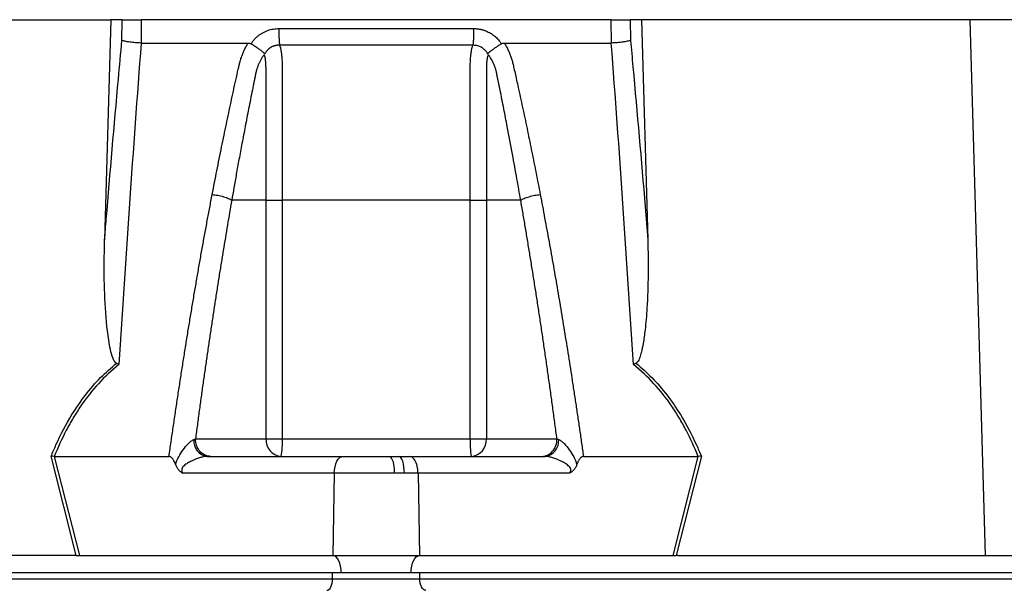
# Model space of a CAD drawing. Extents: x 4548 to 5448, y 3024 to 5003.
# Tile 4 of 8: x 4887 to 5056, y 3576 to 3674. Entities that reach past the tile are written whole.
import ezdxf

# ---------------------------------------------------------------- set-up
doc = ezdxf.new("R2010")
doc.units = 0
doc.header["$LTSCALE"] = 10
doc.header["$MEASUREMENT"] = 0
doc.layers.get('0').update_dxf_attribs({"linetype": 'CONTINUOUS'})

msp = doc.modelspace()

# ---------------------------------------------------------------- linework, layer by layer
at = {"color": 7, "linetype": 'Continuous'}
for p, q in [((4846.4, 3673.69), (4902.79, 3673.69)), ((4902.79, 3673.69), (4901.71, 3635.9)), ((4904.73, 3673.69), (4902.79, 3673.69)), ((4904.7, 3670.14), (4904.73, 3673.69)), ((4908.02, 3673.69), (4907.98, 3669.69)), ((4988.76, 3673.69), (4908.02, 3673.69)), ((4988.81, 3669.69), (4988.76, 3673.69)), ((4993.99, 3673.69), (4992.05, 3673.69)), ((4992.05, 3673.69), (4992.09, 3670.14)), ((4993.99, 3673.69), (4995.07, 3635.9)), ((5050.39, 3673.69), (4993.99, 3673.69)), ((5050.39, 3673.69), (5053.02, 3581.69)), ((5108.14, 3673.69), (5050.39, 3673.69)), ((4926.89, 3669.56), (4926.98, 3669.69)), ((4969.81, 3669.69), (4969.89, 3669.56)), ((4929.46, 3642.69), (4923.56, 3642.69)), ((4929.46, 3601.69), (4929.46, 3642.69)), ((4932.25, 3642.69), (4932.25, 3601.69)), ((4964.54, 3601.69), (4964.54, 3642.69)), ((4973.23, 3642.69), (4967.33, 3642.69)), ((4967.33, 3642.69), (4967.33, 3601.69)), ((4917.33, 3601.69), (4929.46, 3601.69)), ((4929.46, 3601.69), (4932.25, 3601.69)), ((4932.25, 3601.69), (4964.54, 3601.69)), ((4964.54, 3601.69), (4967.33, 3601.69)), ((4967.33, 3601.69), (4979.46, 3601.69)), ((4896.85, 3581.69), (4892.52, 3598.72)), ((4893.04, 3598.69), (4897.37, 3581.69)), ((4893.05, 3598.69), (4912.79, 3598.69)), ((4919.36, 3598.69), (4942.69, 3598.69)), ((4942.69, 3598.69), (4950.83, 3598.69)), ((4950.83, 3598.69), (4952.24, 3598.69)), ((4952.24, 3598.69), (4954.09, 3598.69)), ((4954.09, 3598.69), (4977.42, 3598.69)), ((4984, 3598.69), (5003.73, 3598.69)), ((4999.41, 3581.69), (5003.74, 3598.69)), ((5004.27, 3598.72), (4999.93, 3581.69)), ((4941.19, 3595.8), (4915.15, 3595.8)), ((4941.19, 3595.8), (4940.94, 3581.69)), ((4951.47, 3595.8), (4941.19, 3595.8)), ((4953.25, 3595.8), (4951.47, 3595.8)), ((4955.59, 3595.8), (4953.25, 3595.8)), ((4955.59, 3595.8), (4955.84, 3581.69)), ((4981.63, 3595.8), (4955.59, 3595.8)), ((4896.56, 3581.69), (4843.76, 3581.69)), ((4897.37, 3581.69), (4940.94, 3581.69)), ((4940.94, 3581.69), (4955.84, 3581.69)), ((4955.84, 3581.69), (4999.41, 3581.69)), ((5000.22, 3581.69), (5053.02, 3581.69)), ((5053.02, 3581.69), (5113.55, 3581.69)), ((4942.39, 3578.69), (4697.39, 3578.69)), ((4701.39, 3577.69), (4940.89, 3577.69)), ((4940.89, 3577.69), (4940.89, 3578.69)), ((4940.89, 3577.69), (4955.89, 3577.69)), ((4954.39, 3578.69), (4942.39, 3578.69)), ((5199.39, 3578.69), (4954.39, 3578.69)), ((4955.89, 3577.69), (4955.89, 3578.69)), ((4955.89, 3577.69), (5195.39, 3577.69))]:
    msp.add_line(p, q, dxfattribs=at)
at = {"color": 7, "linetype": 'Continuous', "flags": 128}
for points in [[(4941.19, 3595.8), (4941.23, 3596.37), (4941.32, 3596.91), (4941.46, 3597.41), (4941.65, 3597.85), (4941.87, 3598.21), (4942.13, 3598.48), (4942.4, 3598.64), (4942.69, 3598.69)], [(4953.25, 3595.8), (4953.22, 3596.37), (4953.16, 3596.91), (4953.07, 3597.41), (4952.94, 3597.85), (4952.79, 3598.21), (4952.62, 3598.48), (4952.43, 3598.64), (4952.24, 3598.69)], [(4942.39, 3578.69), (4942.36, 3579.27), (4942.28, 3579.82), (4942.15, 3580.33), (4941.97, 3580.78), (4941.75, 3581.15), (4941.5, 3581.43), (4941.23, 3581.62), (4940.94, 3581.69)], [(4954.39, 3578.69), (4954.42, 3579.27), (4954.5, 3579.82), (4954.63, 3580.33), (4954.81, 3580.78), (4955.03, 3581.15), (4955.28, 3581.43), (4955.55, 3581.62), (4955.84, 3581.69)], [(4939.89, 3575.69), (4940.09, 3575.73), (4940.27, 3575.85), (4940.45, 3576.03), (4940.6, 3576.28), (4940.72, 3576.58), (4940.82, 3576.93), (4940.87, 3577.3), (4940.89, 3577.69)], [(4956.89, 3575.69), (4956.7, 3575.73), (4956.51, 3575.85), (4956.34, 3576.03), (4956.18, 3576.28), (4956.06, 3576.58), (4955.97, 3576.93), (4955.91, 3577.3), (4955.89, 3577.69)]]:
    msp.add_lwpolyline(points, dxfattribs=at)
at = {"color": 7, "linetype": 'Continuous'}
for centre, radius, start, end in [((4919.72, 3601.37), 2.7, 175.7145, 262.3682), ((4932.27, 3601.51), 2.82, 176.1886, 265.5981), ((4920.26, 3600.95), 12.01, 349.188, 3.5659), ((4976.53, 3600.95), 12.01, 176.4341, 190.812), ((4964.51, 3601.51), 2.82, 274.4019, 3.8114), ((4977.06, 3601.37), 2.7, 277.6318, 4.2855), ((4947.63, 3596.47), 3.9, 350.0919, 34.8298)]:
    msp.add_arc(centre, radius, start, end, dxfattribs=at)
for centre, major_axis, start_param, end_param in [((4897.89, 3578.69), (16.23, -0.25), 1.637472, 1.655677), ((4998.9, 3578.69), (16.23, 0.25), 1.485915, 1.504121)]:
    msp.add_ellipse(centre, major_axis=major_axis, ratio=0.184165, start_param=start_param, end_param=end_param, dxfattribs=at)
for points, knots in [([(4904.73, 3673.69), (4904.85, 3673.69), (4905.02, 3673.69), (4905.47, 3673.69), (4905.73, 3673.69), (4906.18, 3673.69), (4906.33, 3673.69), (4906.65, 3673.69), (4906.82, 3673.69), (4907.33, 3673.69), (4907.68, 3673.69), (4908.02, 3673.69)], [0, 0, 0, 0, 0.25, 0.25, 0.5, 0.5, 0.625, 0.625, 0.75, 0.75, 1, 1, 1, 1]), ([(4988.76, 3673.69), (4989.11, 3673.69), (4989.45, 3673.69), (4990.14, 3673.69), (4990.46, 3673.69), (4990.91, 3673.69), (4991.05, 3673.69), (4991.31, 3673.69), (4991.43, 3673.69), (4991.76, 3673.69), (4991.93, 3673.69), (4992.05, 3673.69)], [0, 0, 0, 0, 0.25, 0.25, 0.5, 0.5, 0.625, 0.625, 0.75, 0.75, 1, 1, 1, 1]), ([(4926.98, 3669.69), (4927.02, 3669.76), (4927.12, 3669.89), (4927.26, 3670.09), (4927.42, 3670.27), (4927.58, 3670.45), (4927.75, 3670.62), (4927.92, 3670.78), (4928.11, 3670.93), (4928.29, 3671.07), (4928.49, 3671.21), (4928.7, 3671.34), (4928.91, 3671.46), (4929.12, 3671.58), (4929.42, 3671.71), (4929.79, 3671.86), (4930.24, 3672), (4930.71, 3672.09), (4931.18, 3672.15), (4931.5, 3672.16), (4931.66, 3672.17)], [0, 0, 0, 0, 0.044249, 0.088103, 0.131644, 0.174954, 0.21812, 0.261226, 0.304357, 0.347601, 0.391041, 0.434763, 0.478847, 0.523375, 0.568424, 0.654803, 0.740537, 0.826241, 0.912528, 1, 1, 1, 1]), ([(4931.66, 3672.17), (4931.66, 3671.88), (4931.66, 3671.59), (4931.67, 3671), (4931.68, 3670.72), (4931.7, 3670.19), (4931.71, 3669.96), (4931.74, 3669.57), (4931.76, 3669.42), (4931.78, 3669.3)], [0, 0, 0, 0, 0.25, 0.25, 0.5, 0.5, 0.75, 0.75, 1, 1, 1, 1]), ([(4965.12, 3672.17), (4965.12, 3671.88), (4965.12, 3671.59), (4965.11, 3671), (4965.1, 3670.72), (4965.08, 3670.19), (4965.07, 3669.96), (4965.04, 3669.57), (4965.02, 3669.42), (4965.01, 3669.3)], [0, 0, 0, 0, 0.25, 0.25, 0.5, 0.5, 0.75, 0.75, 1, 1, 1, 1]), ([(4965.13, 3672.17), (4965.21, 3672.16), (4965.37, 3672.16), (4965.61, 3672.15), (4965.84, 3672.12), (4966.08, 3672.09), (4966.31, 3672.05), (4966.54, 3671.99), (4966.77, 3671.93), (4966.99, 3671.86), (4967.22, 3671.77), (4967.5, 3671.65), (4967.85, 3671.48), (4968.24, 3671.25), (4968.6, 3671), (4968.94, 3670.71), (4969.26, 3670.4), (4969.55, 3670.06), (4969.72, 3669.82), (4969.81, 3669.69)], [0, 0, 0, 0, 0.043919, 0.087472, 0.13073, 0.173768, 0.216664, 0.259492, 0.30233, 0.345255, 0.388344, 0.431671, 0.51489, 0.596546, 0.677156, 0.757259, 0.837405, 0.91814, 1, 1, 1, 1]), ([(4901.71, 3635.9), (4901.81, 3637.08), (4902.56, 3646.3), (4903.54, 3657.72), (4904.49, 3667.92), (4904.7, 3670.14)], [0, 0, 0, 0, 0.102589, 0.804819, 1, 1, 1, 1]), ([(4908, 3669.69), (4907.29, 3660.54), (4906.63, 3651.36), (4905.36, 3632.95), (4904.76, 3623.71), (4904.18, 3614.45)], [0, 0, 0, 0, 0.5, 0.5, 1, 1, 1, 1]), ([(4907.98, 3669.69), (4907.64, 3669.71), (4906.97, 3669.74), (4906, 3669.84), (4905.19, 3669.98), (4904.82, 3670.09), (4904.7, 3670.14), (4904.7, 3670.14)], [0, 0, 0, 0, 0.243076, 0.486112, 0.730219, 0.994534, 1, 1, 1, 1]), ([(4920.2, 3643.65), (4920.34, 3644.34), (4920.6, 3645.71), (4921, 3647.76), (4921.41, 3649.8), (4921.82, 3651.83), (4922.36, 3654.44), (4923.03, 3657.64), (4923.71, 3660.8), (4924.26, 3663.31), (4924.59, 3664.8), (4924.83, 3665.86), (4924.99, 3666.46), (4925.13, 3666.98), (4925.3, 3667.48), (4925.51, 3668.01), (4925.76, 3668.58), (4926.05, 3669.14), (4926.27, 3669.51), (4926.37, 3669.69)], [0, 0, 0, 0, 0.077777, 0.1552, 0.232272, 0.308995, 0.385372, 0.530526, 0.674474, 0.747423, 0.819615, 0.846383, 0.869761, 0.889755, 0.906383, 0.929523, 0.9528, 0.976272, 1, 1, 1, 1]), ([(4926.37, 3669.69), (4926.41, 3669.69), (4926.49, 3669.69), (4926.6, 3669.67), (4926.7, 3669.65), (4926.8, 3669.61), (4926.86, 3669.58), (4926.89, 3669.56)], [0, 0, 0, 0, 0.212576, 0.416535, 0.614103, 0.807726, 1, 1, 1, 1]), ([(4926.89, 3669.56), (4926.94, 3669.53), (4927.03, 3669.47), (4927.17, 3669.38), (4927.31, 3669.3), (4927.44, 3669.21), (4927.57, 3669.13), (4927.7, 3669.05), (4927.81, 3668.97), (4927.92, 3668.89), (4928.09, 3668.77), (4928.3, 3668.63), (4928.53, 3668.46), (4928.72, 3668.32), (4928.87, 3668.19), (4928.99, 3668.09), (4929.08, 3668.01), (4929.14, 3667.93), (4929.18, 3667.86), (4929.19, 3667.81), (4929.2, 3667.79)], [0, 0, 0, 0, 0.048652, 0.096489, 0.14339, 0.189242, 0.233941, 0.277392, 0.319512, 0.360225, 0.399465, 0.506174, 0.603082, 0.689684, 0.765815, 0.831582, 0.887296, 0.933441, 0.970686, 1, 1, 1, 1]), ([(4931.78, 3669.3), (4931.72, 3669.3), (4931.61, 3669.31), (4931.44, 3669.3), (4931.27, 3669.28), (4931.11, 3669.25), (4930.95, 3669.21), (4930.78, 3669.16), (4930.63, 3669.1), (4930.39, 3668.99), (4930.11, 3668.83), (4929.81, 3668.59), (4929.58, 3668.36), (4929.41, 3668.14), (4929.29, 3667.95), (4929.23, 3667.83), (4929.21, 3667.78)], [0, 0, 0, 0, 0.053313, 0.106595, 0.159871, 0.213166, 0.266504, 0.319912, 0.373414, 0.427035, 0.564479, 0.685227, 0.789255, 0.876458, 0.946721, 1, 1, 1, 1]), ([(4965.01, 3669.3), (4963.72, 3669.3), (4960.97, 3669.3), (4956.99, 3669.3), (4952.77, 3669.3), (4949.89, 3669.3), (4946.89, 3669.3), (4944.02, 3669.3), (4939.8, 3669.3), (4935.81, 3669.3), (4933.06, 3669.3), (4931.78, 3669.3)], [0.7589111, 0.7589111, 0.7589111, 0.7589111, 0.7820302, 0.8131687, 0.8443073, 0.8754458, 0.8754458, 0.9065844, 0.9377229, 0.9688615, 0.9919807, 0.9919807, 0.9919807, 0.9919807]), ([(4931.78, 3669.3), (4931.83, 3669.19), (4931.87, 3669.05), (4931.96, 3668.74), (4931.99, 3668.56), (4932.06, 3668.16), (4932.09, 3667.94), (4932.14, 3667.48), (4932.16, 3667.24), (4932.19, 3666.72), (4932.21, 3666.45), (4932.23, 3665.89), (4932.24, 3665.61), (4932.24, 3665.18), (4932.24, 3665.04), (4932.24, 3664.75), (4932.24, 3664.6), (4932.24, 3664.17), (4932.24, 3661.55), (4932.24, 3658.94), (4932.24, 3651.98), (4932.24, 3647.34), (4932.25, 3642.69)], [0, 0, 0, 0, 0.03125, 0.03125, 0.0625, 0.0625, 0.09375, 0.09375, 0.125, 0.125, 0.15625, 0.15625, 0.1875, 0.1875, 0.203125, 0.203125, 0.21875, 0.21875, 0.25, 0.5, 0.5, 1, 1, 1, 1]), ([(4964.54, 3642.69), (4964.54, 3647.34), (4964.54, 3651.98), (4964.54, 3658.94), (4964.54, 3661.55), (4964.54, 3664.17), (4964.54, 3664.6), (4964.54, 3664.75), (4964.54, 3665.04), (4964.54, 3665.18), (4964.55, 3665.61), (4964.55, 3665.89), (4964.57, 3666.45), (4964.59, 3666.72), (4964.62, 3667.24), (4964.65, 3667.48), (4964.7, 3667.94), (4964.73, 3668.16), (4964.79, 3668.56), (4964.83, 3668.74), (4964.91, 3669.05), (4964.96, 3669.19), (4965.01, 3669.3)], [0, 0, 0, 0, 0.5, 0.5, 0.75, 0.78125, 0.78125, 0.796875, 0.796875, 0.8125, 0.8125, 0.84375, 0.84375, 0.875, 0.875, 0.90625, 0.90625, 0.9375, 0.9375, 0.96875, 0.96875, 1, 1, 1, 1]), ([(4967.57, 3667.79), (4967.56, 3667.82), (4967.52, 3667.9), (4967.44, 3668.03), (4967.34, 3668.18), (4967.21, 3668.35), (4967.04, 3668.52), (4966.84, 3668.7), (4966.59, 3668.88), (4966.31, 3669.03), (4966, 3669.16), (4965.68, 3669.25), (4965.34, 3669.3), (4965.12, 3669.3), (4965.01, 3669.3)], [0, 0, 0, 0, 0.038504, 0.086514, 0.144034, 0.211029, 0.287449, 0.37325, 0.468405, 0.572922, 0.680036, 0.786786, 0.893373, 1, 1, 1, 1]), ([(4967.59, 3667.79), (4967.59, 3667.81), (4967.6, 3667.83), (4967.61, 3667.87), (4967.64, 3667.92), (4967.67, 3667.96), (4967.71, 3668.01), (4967.77, 3668.06), (4967.83, 3668.12), (4967.91, 3668.19), (4968, 3668.26), (4968.1, 3668.34), (4968.22, 3668.43), (4968.36, 3668.53), (4968.51, 3668.65), (4968.69, 3668.77), (4968.89, 3668.91), (4969.11, 3669.06), (4969.36, 3669.22), (4969.62, 3669.39), (4969.8, 3669.5), (4969.89, 3669.56)], [0, 0, 0, 0, 0.017248, 0.037456, 0.060913, 0.087838, 0.118407, 0.152763, 0.191026, 0.233291, 0.279627, 0.330072, 0.384627, 0.443251, 0.505852, 0.572276, 0.648655, 0.730209, 0.816408, 0.906598, 1, 1, 1, 1]), ([(4969.89, 3669.56), (4969.92, 3669.57), (4969.97, 3669.6), (4970.05, 3669.64), (4970.13, 3669.66), (4970.22, 3669.68), (4970.32, 3669.69), (4970.38, 3669.69), (4970.41, 3669.69)], [0, 0, 0, 0, 0.160202, 0.3210387, 0.4840271, 0.6506251, 0.8221989, 1, 1, 1, 1]), ([(4970.41, 3669.69), (4970.47, 3669.59), (4970.6, 3669.38), (4970.77, 3669.07), (4970.93, 3668.75), (4971.09, 3668.43), (4971.23, 3668.11), (4971.36, 3667.79), (4971.49, 3667.47), (4971.6, 3667.14), (4971.73, 3666.72), (4971.89, 3666.13), (4972.08, 3665.28), (4972.32, 3664.22), (4972.59, 3663.01), (4973.03, 3661), (4973.64, 3658.17), (4974.4, 3654.57), (4975.14, 3650.96), (4975.87, 3647.32), (4976.34, 3644.88), (4976.58, 3643.65)], [0, 0, 0, 0, 0.013423, 0.026738, 0.039956, 0.053088, 0.066144, 0.079134, 0.09207, 0.104963, 0.117824, 0.141662, 0.172831, 0.217057, 0.263491, 0.312127, 0.449156, 0.58733, 0.723761, 0.861313, 1, 1, 1, 1]), ([(4992.6, 3614.45), (4992.02, 3623.71), (4991.42, 3632.95), (4990.15, 3651.36), (4989.49, 3660.54), (4988.79, 3669.69)], [0, 0, 0, 0, 0.5, 0.5, 1, 1, 1, 1]), ([(4992.09, 3670.14), (4992.09, 3670.14), (4991.96, 3670.09), (4991.59, 3669.98), (4990.78, 3669.84), (4989.82, 3669.74), (4989.14, 3669.71), (4988.81, 3669.69)], [0, 0, 0, 0, 0.0054662, 0.2697814, 0.5138882, 0.7569238, 1, 1, 1, 1]), ([(4992.09, 3670.14), (4992.23, 3668.63), (4993.11, 3659.13), (4994.11, 3647.71), (4994.92, 3637.78), (4995.07, 3635.9)], [0, 0, 0, 0, 0.133371, 0.835601, 1, 1, 1, 1]), ([(4929.1, 3667.67), (4929.05, 3667.6), (4928.95, 3667.46), (4928.81, 3667.24), (4928.67, 3667.02), (4928.54, 3666.8), (4928.43, 3666.58), (4928.32, 3666.36), (4928.22, 3666.14), (4928.12, 3665.93), (4928.04, 3665.71), (4927.96, 3665.5), (4927.9, 3665.29), (4927.84, 3665.09), (4927.77, 3664.84), (4927.7, 3664.55), (4927.63, 3664.22), (4927.56, 3663.88), (4927.49, 3663.55), (4927.44, 3663.27), (4927.39, 3663.03), (4927.35, 3662.8), (4927.28, 3662.49), (4927.2, 3662.1), (4927.03, 3661.27), (4926.79, 3660.03), (4926.47, 3658.42), (4926.17, 3656.88), (4925.79, 3654.89), (4925.33, 3652.51), (4924.82, 3649.77), (4924.36, 3647.23), (4923.94, 3644.9), (4923.68, 3643.4), (4923.56, 3642.69)], [0, 0, 0, 0, 0.010662, 0.021198, 0.031594, 0.041839, 0.051919, 0.061821, 0.071533, 0.08104, 0.09033, 0.099392, 0.108213, 0.116783, 0.125091, 0.138719, 0.152205, 0.165558, 0.178786, 0.1919, 0.198167, 0.207477, 0.219813, 0.235151, 0.25346, 0.319418, 0.382864, 0.443812, 0.502275, 0.618272, 0.726011, 0.825493, 0.916782, 1, 1, 1, 1]), ([(4929.46, 3642.69), (4929.46, 3644.02), (4929.46, 3648), (4929.46, 3654.17), (4929.46, 3659.85), (4929.46, 3663.29), (4929.46, 3664.85), (4929.45, 3665.84), (4929.39, 3666.63), (4929.32, 3667.24), (4929.21, 3667.49), (4929.16, 3667.6)], [0, 0, 0, 0, 0.156913, 0.470739, 0.729084, 0.828623, 0.878273, 0.912858, 0.946597, 0.978177, 1, 1, 1, 1]), ([(4967.63, 3667.61), (4967.55, 3667.5), (4967.5, 3667.32), (4967.43, 3666.92), (4967.4, 3666.7), (4967.36, 3666.23), (4967.35, 3665.98), (4967.33, 3665.47), (4967.33, 3665.21), (4967.33, 3664.81), (4967.33, 3664.68), (4967.33, 3664.41), (4967.33, 3664.02), (4967.33, 3663.09), (4967.33, 3660.18), (4967.33, 3653.29), (4967.33, 3646.93), (4967.33, 3642.69)], [0, 0, 0, 0, 0.03125, 0.03125, 0.0625, 0.0625, 0.09375, 0.09375, 0.125, 0.125, 0.140625, 0.140625, 0.15625, 0.1875, 0.25, 0.5, 1, 1, 1, 1]), ([(4973.23, 3642.69), (4973.01, 3643.92), (4972.55, 3646.55), (4971.78, 3650.78), (4971.12, 3654.27), (4970.62, 3656.87), (4970.32, 3658.41), (4970, 3660.02), (4969.75, 3661.28), (4969.56, 3662.19), (4969.45, 3662.73), (4969.34, 3663.26), (4969.23, 3663.8), (4969.12, 3664.33), (4969.03, 3664.77), (4968.95, 3665.09), (4968.89, 3665.32), (4968.81, 3665.55), (4968.72, 3665.8), (4968.62, 3666.05), (4968.5, 3666.31), (4968.37, 3666.58), (4968.22, 3666.85), (4968.05, 3667.12), (4967.88, 3667.4), (4967.75, 3667.58), (4967.68, 3667.67)], [0, 0, 0, 0, 0.143085, 0.308796, 0.497427, 0.555835, 0.616742, 0.680167, 0.746121, 0.767405, 0.788723, 0.810074, 0.831456, 0.852865, 0.874301, 0.883002, 0.892336, 0.902282, 0.912815, 0.923904, 0.935514, 0.947608, 0.960145, 0.973084, 0.986383, 1, 1, 1, 1]), ([(4912.79, 3598.69), (4912.9, 3599.53), (4913.14, 3601.2), (4913.5, 3603.69), (4913.87, 3606.17), (4914.24, 3608.63), (4914.61, 3611.08), (4914.99, 3613.51), (4915.37, 3615.93), (4915.75, 3618.32), (4916.14, 3620.71), (4916.53, 3623.07), (4916.92, 3625.42), (4917.32, 3627.76), (4917.72, 3630.08), (4918.12, 3632.38), (4918.53, 3634.66), (4918.94, 3636.93), (4919.36, 3639.19), (4919.78, 3641.43), (4920.06, 3642.91), (4920.2, 3643.65)], [0, 0, 0, 0, 0.055211, 0.1101282, 0.1647529, 0.2190862, 0.2731293, 0.3268835, 0.38035, 0.4335301, 0.4864251, 0.5390363, 0.5913651, 0.6434129, 0.6951811, 0.7466711, 0.7978843, 0.8488223, 0.8994865, 0.9498786, 1, 1, 1, 1]), ([(4920.2, 3643.65), (4920.5, 3643.63), (4920.82, 3643.59), (4921.48, 3643.47), (4921.82, 3643.39), (4922.44, 3643.21), (4922.73, 3643.11), (4923.22, 3642.9), (4923.41, 3642.8), (4923.56, 3642.69)], [0, 0, 0, 0, 0.25, 0.25, 0.5, 0.5, 0.75, 0.75, 1, 1, 1, 1]), ([(4973.23, 3642.69), (4973.37, 3642.8), (4973.57, 3642.9), (4974.05, 3643.11), (4974.34, 3643.21), (4974.97, 3643.39), (4975.3, 3643.47), (4975.96, 3643.59), (4976.29, 3643.63), (4976.58, 3643.65)], [0, 0, 0, 0, 0.25, 0.25, 0.5, 0.5, 0.75, 0.75, 1, 1, 1, 1]), ([(4976.58, 3643.65), (4976.71, 3642.98), (4976.96, 3641.64), (4977.34, 3639.62), (4977.72, 3637.58), (4978.1, 3635.53), (4978.47, 3633.47), (4978.83, 3631.39), (4979.2, 3629.31), (4979.56, 3627.2), (4979.92, 3625.09), (4980.28, 3622.96), (4980.63, 3620.82), (4980.98, 3618.67), (4981.33, 3616.5), (4981.67, 3614.32), (4982.01, 3612.13), (4982.35, 3609.92), (4982.69, 3607.7), (4983.02, 3605.47), (4983.35, 3603.22), (4983.68, 3600.96), (4983.89, 3599.45), (4984, 3598.69)], [0, 0, 0, 0, 0.045336, 0.090894, 0.136674, 0.182678, 0.228907, 0.275362, 0.322044, 0.368954, 0.416093, 0.463462, 0.511063, 0.558896, 0.606962, 0.655262, 0.703798, 0.752569, 0.801578, 0.850824, 0.900309, 0.950034, 1, 1, 1, 1]), ([(4923.56, 3642.69), (4923.43, 3641.98), (4923.19, 3640.56), (4922.82, 3638.41), (4922.46, 3636.24), (4922.1, 3634.06), (4921.74, 3631.86), (4921.38, 3629.64), (4921.03, 3627.41), (4920.68, 3625.15), (4920.33, 3622.88), (4919.99, 3620.6), (4919.64, 3618.29), (4919.31, 3615.97), (4918.97, 3613.64), (4918.63, 3611.28), (4918.3, 3608.91), (4917.97, 3606.52), (4917.65, 3604.11), (4917.43, 3602.5), (4917.33, 3601.69)], [0, 0, 0, 0, 0.052635, 0.105608, 0.158921, 0.212573, 0.266566, 0.320902, 0.37558, 0.430604, 0.485973, 0.541688, 0.597751, 0.654162, 0.710923, 0.768034, 0.825496, 0.883311, 0.941478, 1, 1, 1, 1]), ([(4929.46, 3642.69), (4929.74, 3642.69), (4930.15, 3642.69), (4931.13, 3642.69), (4931.69, 3642.69), (4932.25, 3642.69)], [0, 0, 0, 0, 0.5, 0.5, 1, 1, 1, 1]), ([(4964.54, 3642.69), (4965.09, 3642.69), (4965.66, 3642.69), (4966.63, 3642.69), (4967.05, 3642.69), (4967.33, 3642.69)], [0, 0, 0, 0, 0.5, 0.5, 1, 1, 1, 1]), ([(4979.46, 3601.69), (4979.34, 3602.55), (4979.12, 3604.25), (4978.77, 3606.8), (4978.42, 3609.33), (4978.07, 3611.84), (4977.72, 3614.32), (4977.36, 3616.79), (4977, 3619.24), (4976.64, 3621.68), (4976.27, 3624.09), (4975.9, 3626.48), (4975.53, 3628.85), (4975.15, 3631.21), (4974.77, 3633.54), (4974.39, 3635.86), (4974.01, 3638.15), (4973.62, 3640.43), (4973.36, 3641.94), (4973.23, 3642.69)], [0, 0, 0, 0, 0.061953, 0.123509, 0.18467, 0.245435, 0.305808, 0.365787, 0.425376, 0.484574, 0.543383, 0.601804, 0.659839, 0.717488, 0.774754, 0.831636, 0.888137, 0.944258, 1, 1, 1, 1]), ([(4903.74, 3614.69), (4903.66, 3614.75), (4903.39, 3614.96), (4903.04, 3615.8), (4902.67, 3617.05), (4902.16, 3620.22), (4901.72, 3625.01), (4901.62, 3630.78), (4901.68, 3634.41), (4901.71, 3635.9)], [0, 0, 0, 0, 0.014357, 0.049627, 0.124372, 0.19944, 0.496383, 0.793753, 1, 1, 1, 1]), ([(4995.07, 3635.9), (4995.11, 3633.91), (4995.17, 3629.98), (4994.99, 3624.82), (4994.67, 3620.86), (4994.33, 3618.35), (4994.02, 3616.76), (4993.69, 3615.69), (4993.43, 3614.98), (4993.11, 3614.74), (4993.05, 3614.69)], [0, 0, 0, 0, 0.276314, 0.544227, 0.717559, 0.828271, 0.898432, 0.942707, 0.987325, 1, 1, 1, 1]), ([(4892.52, 3598.72), (4892.79, 3599.37), (4893.84, 3601.82), (4895.71, 3605.4), (4898.35, 3609.23), (4900.89, 3612.22), (4902.82, 3613.89), (4903.74, 3614.69)], [0, 0, 0, 0, 0.10666, 0.403143, 0.607796, 0.812344, 1, 1, 1, 1]), ([(4904.18, 3614.45), (4902.92, 3613.45), (4901.74, 3612.36), (4899.57, 3610), (4898.57, 3608.73), (4897.19, 3606.72), (4896.75, 3606.03), (4895.91, 3604.62), (4895.51, 3603.9), (4894.37, 3601.72), (4893.68, 3600.22), (4893.05, 3598.69)], [0, 0, 0, 0, 0.25, 0.25, 0.5, 0.5, 0.625, 0.625, 0.75, 0.75, 1, 1, 1, 1]), ([(5003.73, 3598.69), (5003.11, 3600.22), (5002.42, 3601.72), (5001.27, 3603.9), (5000.87, 3604.62), (5000.03, 3606.03), (4999.59, 3606.72), (4998.21, 3608.73), (4997.21, 3610), (4995.04, 3612.36), (4993.87, 3613.45), (4992.6, 3614.45)], [0, 0, 0, 0, 0.25, 0.25, 0.375, 0.375, 0.5, 0.5, 0.75, 0.75, 1, 1, 1, 1]), ([(4993.05, 3614.69), (4993.97, 3613.89), (4995.89, 3612.22), (4998.44, 3609.23), (5001.07, 3605.4), (5002.94, 3601.82), (5003.99, 3599.37), (5004.27, 3598.72)], [0, 0, 0, 0, 0.187656, 0.392204, 0.596857, 0.89334, 1, 1, 1, 1]), ([(4913.9, 3597.28), (4914.04, 3597.75), (4914.23, 3598.2), (4914.68, 3599.05), (4914.94, 3599.45), (4915.49, 3600.21), (4915.78, 3600.57), (4916.25, 3601.03), (4916.4, 3601.18), (4916.72, 3601.42), (4916.88, 3601.52), (4917.03, 3601.57)], [0, 0, 0, 0, 0.25, 0.25, 0.5, 0.5, 0.75, 0.75, 0.875, 0.875, 1, 1, 1, 1]), ([(4919.92, 3598.69), (4919.58, 3598.69), (4919.24, 3598.77), (4918.62, 3599.07), (4918.33, 3599.29), (4917.85, 3599.85), (4917.65, 3600.18), (4917.39, 3600.91), (4917.33, 3601.3), (4917.33, 3601.69)], [0, 0, 0, 0, 0.25, 0.25, 0.5, 0.5, 0.75, 0.75, 1, 1, 1, 1]), ([(4976.86, 3598.69), (4977.2, 3598.69), (4977.54, 3598.77), (4978.17, 3599.07), (4978.46, 3599.29), (4978.94, 3599.85), (4979.13, 3600.18), (4979.39, 3600.91), (4979.46, 3601.3), (4979.46, 3601.69)], [0, 0, 0, 0, 0.25, 0.25, 0.5, 0.5, 0.75, 0.75, 1, 1, 1, 1]), ([(4979.75, 3601.57), (4979.91, 3601.52), (4980.06, 3601.42), (4980.38, 3601.18), (4980.54, 3601.04), (4981, 3600.57), (4981.29, 3600.21), (4981.84, 3599.45), (4982.1, 3599.05), (4982.55, 3598.2), (4982.75, 3597.75), (4982.88, 3597.28)], [0, 0, 0, 0, 0.125, 0.125, 0.25, 0.25, 0.5, 0.5, 0.75, 0.75, 1, 1, 1, 1]), ([(4893.04, 3598.69), (4892.87, 3598.7), (4892.7, 3598.71), (4892.52, 3598.72), (4892.52, 3598.72)], [0, 0, 0, 0, 0.976224, 1, 1, 1, 1]), ([(4913.9, 3597.28), (4913.79, 3597.59), (4913.66, 3597.89), (4913.41, 3598.29), (4913.31, 3598.41), (4913.14, 3598.57), (4913.08, 3598.61), (4912.95, 3598.67), (4912.88, 3598.69), (4912.8, 3598.69)], [0, 0, 0, 0, 0.5, 0.5, 0.75, 0.75, 0.875, 0.875, 1, 1, 1, 1]), ([(4919.36, 3598.69), (4919.18, 3598.69), (4918.96, 3598.67), (4918.51, 3598.57), (4918.27, 3598.51), (4917.57, 3598.29), (4917.1, 3598.11), (4916.42, 3597.78), (4916.2, 3597.67), (4915.77, 3597.41), (4915.56, 3597.27), (4915.28, 3597.01), (4915.19, 3596.92), (4915.05, 3596.72), (4914.99, 3596.6), (4914.94, 3596.35), (4914.96, 3596.23), (4915.03, 3596), (4915.09, 3595.9), (4915.15, 3595.8)], [0, 0, 0, 0, 0.125, 0.125, 0.25, 0.25, 0.5, 0.5, 0.625, 0.625, 0.75, 0.75, 0.8125, 0.8125, 0.875, 0.875, 0.9375, 0.9375, 1, 1, 1, 1]), ([(4955.59, 3595.8), (4955.56, 3596.21), (4955.49, 3597.07), (4955.09, 3598.04), (4954.59, 3598.6), (4954.26, 3598.66), (4954.09, 3598.69)], [0, 0, 0, 0, 0.2707, 0.562315, 0.789294, 1, 1, 1, 1]), ([(4981.63, 3595.8), (4981.7, 3595.9), (4981.76, 3596), (4981.83, 3596.23), (4981.84, 3596.35), (4981.8, 3596.6), (4981.74, 3596.71), (4981.59, 3596.92), (4981.5, 3597.01), (4981.22, 3597.26), (4981.01, 3597.41), (4980.58, 3597.67), (4980.36, 3597.78), (4979.68, 3598.11), (4979.21, 3598.29), (4978.51, 3598.51), (4978.28, 3598.57), (4977.94, 3598.64), (4977.83, 3598.66), (4977.62, 3598.69), (4977.51, 3598.69), (4977.42, 3598.69)], [0, 0, 0, 0, 0.0625, 0.0625, 0.125, 0.125, 0.1875, 0.1875, 0.25, 0.25, 0.375, 0.375, 0.5, 0.5, 0.75, 0.75, 0.875, 0.875, 0.9375, 0.9375, 1, 1, 1, 1]), ([(4984, 3598.69), (4983.85, 3598.69), (4983.71, 3598.62), (4983.48, 3598.42), (4983.38, 3598.3), (4983.21, 3598.03), (4983.13, 3597.88), (4983, 3597.59), (4982.94, 3597.44), (4982.88, 3597.28)], [0, 0, 0, 0, 0.25, 0.25, 0.5, 0.5, 0.75, 0.75, 1, 1, 1, 1]), ([(5004.27, 3598.72), (5004.26, 3598.72), (5004.08, 3598.71), (5003.91, 3598.7), (5003.74, 3598.69)], [0, 0, 0, 0, 0.023776, 1, 1, 1, 1]), ([(4913.9, 3597.28), (4913.96, 3597.12), (4914.03, 3596.96), (4914.2, 3596.67), (4914.3, 3596.53), (4914.51, 3596.28), (4914.63, 3596.17), (4914.88, 3595.97), (4915.02, 3595.88), (4915.15, 3595.8)], [0, 0, 0, 0, 0.25, 0.25, 0.5, 0.5, 0.75, 0.75, 1, 1, 1, 1]), ([(4982.88, 3597.28), (4982.82, 3597.12), (4982.75, 3596.96), (4982.59, 3596.67), (4982.49, 3596.53), (4982.27, 3596.28), (4982.15, 3596.17), (4981.9, 3595.97), (4981.76, 3595.88), (4981.63, 3595.8)], [0, 0, 0, 0, 0.25, 0.25, 0.5, 0.5, 0.75, 0.75, 1, 1, 1, 1])]:
    msp.add_open_spline(points, degree=3, knots=knots, dxfattribs=at)
for points in [[(4931.66, 3672.17), (4942.8, 3672.17), (4953.99, 3672.17), (4965.13, 3672.17)], [(4907.99, 3669.69), (4911.04, 3669.69), (4917.15, 3669.69), (4923.3, 3669.69), (4926.37, 3669.69)], [(4970.41, 3669.69), (4973.49, 3669.69), (4979.63, 3669.69), (4985.75, 3669.69), (4988.8, 3669.69)], [(4964.54, 3642.69), (4953.79, 3642.69), (4943, 3642.69), (4932.25, 3642.69)], [(4903.74, 3614.69), (4903.89, 3614.61), (4904.04, 3614.53), (4904.18, 3614.45)], [(4993.05, 3614.69), (4992.89, 3614.61), (4992.74, 3614.53), (4992.6, 3614.45)], [(4917.03, 3601.57), (4917.14, 3601.61), (4917.24, 3601.65), (4917.33, 3601.69)], [(4979.46, 3601.69), (4979.55, 3601.65), (4979.64, 3601.61), (4979.75, 3601.57)], [(4893.05, 3598.69), (4893.05, 3598.69), (4893.05, 3598.69), (4893.04, 3598.69)], [(5003.74, 3598.69), (5003.74, 3598.69), (5003.73, 3598.69), (5003.73, 3598.69)], [(4896.85, 3581.69), (4897.04, 3581.69), (4897.21, 3581.69), (4897.37, 3581.69)], [(4999.41, 3581.69), (4999.58, 3581.69), (4999.75, 3581.69), (4999.93, 3581.69)]]:
    msp.add_open_spline(points, degree=3, dxfattribs=at)

doc.saveas('drawing.dxf')
